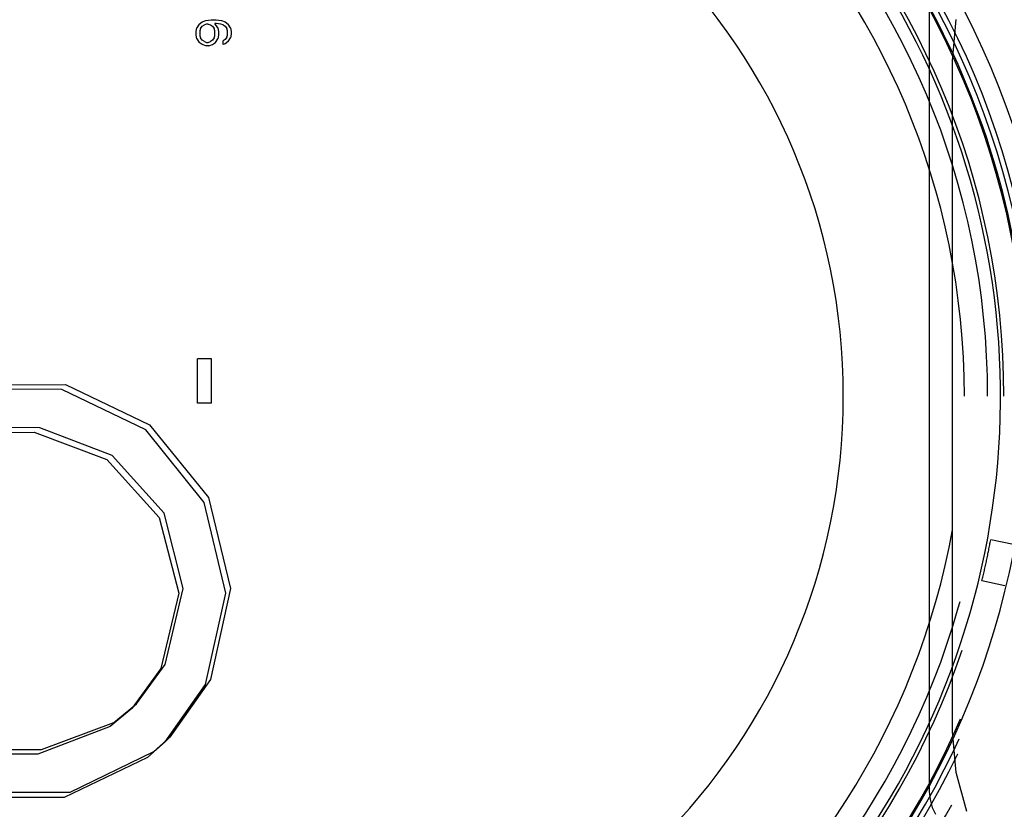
# Model space of a CAD drawing. Extents: x -156717 to 425753, y -51191 to 363295.
# Tile 219 of 256: x 135423 to 135564, y 109299 to 109412. Entities that reach past the tile are written whole.
import ezdxf

# ---------------------------------------------------------------- set-up
doc = ezdxf.new("R2010")
doc.units = 0
doc.header["$LTSCALE"] = 50
doc.linetypes.add('HIDDEN', pattern=[9.525, 6.35, -3.175])
doc.layers.add('DEFAULT_2', color=8, linetype='HIDDEN')

msp = doc.modelspace()

# ---------------------------------------------------------------- linework, layer by layer
at = {"layer": 'DEFAULT_2', "color": 8, "linetype": 'HIDDEN'}
for p, q in [((135552.92488, 109414.66569), (135552.92488, 109301.76551)), ((135448.69395, 109411.34834), (135449.11954, 109411.66089)), ((135449.11954, 109411.66089), (135449.65154, 109411.86925)), ((135449.65154, 109411.86925), (135450.39633, 109411.97344)), ((135450.39633, 109411.97344), (135451.14111, 109411.97344)), ((135451.14111, 109411.97344), (135451.8859, 109411.86925)), ((135451.8859, 109411.86925), (135452.4179, 109411.66089)), ((135452.4179, 109411.66089), (135452.84349, 109411.34834)), ((135556.25658, 109406.10047), (135556.77556, 109411.98836)), ((135448.26836, 109410.30653), (135448.37475, 109410.82744)), ((135448.26836, 109409.78562), (135448.26836, 109410.30653)), ((135448.69395, 109411.34834), (135448.37475, 109410.82744)), ((135448.90675, 109410.72325), (135448.80035, 109410.41071)), ((135448.80035, 109410.41071), (135448.80035, 109409.68144)), ((135448.90675, 109410.72325), (135449.11954, 109411.0358)), ((135449.11954, 109411.0358), (135449.43874, 109411.24416)), ((135449.75793, 109411.34834), (135449.43874, 109411.24416)), ((135449.97073, 109411.34834), (135449.75793, 109411.34834)), ((135449.97073, 109411.34834), (135450.28993, 109411.24416)), ((135450.28993, 109411.24416), (135450.60912, 109411.0358)), ((135450.60912, 109411.0358), (135450.82192, 109410.72325)), ((135450.92832, 109410.41071), (135450.82192, 109410.72325)), ((135451.35391, 109410.82744), (135450.92832, 109411.45253)), ((135451.14111, 109411.45253), (135450.92832, 109411.45253)), ((135450.92832, 109409.68144), (135450.92832, 109410.41071)), ((135451.77951, 109411.34834), (135451.14111, 109411.45253)), ((135451.35391, 109410.82744), (135451.46031, 109410.30653)), ((135451.46031, 109410.30653), (135451.46031, 109409.78562)), ((135452.0987, 109411.24416), (135451.77951, 109411.34834)), ((135452.0987, 109411.24416), (135452.4179, 109411.0358)), ((135452.4179, 109411.0358), (135452.63069, 109410.72325)), ((135452.73709, 109410.41071), (135452.63069, 109410.72325)), ((135452.73709, 109409.78562), (135452.73709, 109410.41071)), ((135453.16269, 109410.82744), (135452.84349, 109411.34834)), ((135453.16269, 109410.82744), (135453.26908, 109410.30653)), ((135453.26908, 109410.30653), (135453.26908, 109409.8898)), ((135448.37475, 109409.26471), (135448.26836, 109409.78562)), ((135448.37475, 109409.26471), (135448.69395, 109408.7438)), ((135448.80035, 109409.68144), (135448.90675, 109409.36889)), ((135449.11954, 109409.05634), (135448.90675, 109409.36889)), ((135449.43874, 109408.84798), (135449.11954, 109409.05634)), ((135449.43874, 109408.84798), (135449.75793, 109408.7438)), ((135449.97073, 109408.7438), (135450.28993, 109408.84798)), ((135450.60912, 109409.05634), (135450.28993, 109408.84798)), ((135450.82192, 109409.36889), (135450.60912, 109409.05634)), ((135450.82192, 109409.36889), (135450.92832, 109409.68144)), ((135451.03472, 109408.7438), (135451.35391, 109409.26471)), ((135451.46031, 109409.78562), (135451.35391, 109409.26471)), ((135452.4179, 109409.16053), (135452.0987, 109408.95216)), ((135452.0987, 109408.43125), (135452.0987, 109408.95216)), ((135452.63069, 109409.47307), (135452.4179, 109409.16053)), ((135452.84349, 109408.84798), (135452.4179, 109408.53543)), ((135452.63069, 109409.47307), (135452.73709, 109409.78562)), ((135452.84349, 109408.84798), (135453.16269, 109409.36889)), ((135453.26908, 109409.8898), (135453.16269, 109409.36889)), ((135449.11954, 109408.43125), (135448.69395, 109408.7438)), ((135449.65154, 109408.22289), (135449.11954, 109408.43125)), ((135450.07713, 109408.22289), (135449.65154, 109408.22289)), ((135449.75793, 109408.7438), (135449.97073, 109408.7438)), ((135450.07713, 109408.22289), (135450.60912, 109408.43125)), ((135450.60912, 109408.43125), (135451.03472, 109408.7438)), ((135452.4179, 109408.53543), (135452.0987, 109408.43125)), ((135556.25658, 109310.33073), (135556.25658, 109406.10047)), ((135448.43838, 109360.38592), (135448.43838, 109363.54638)), ((135450.43867, 109363.54638), (135448.43838, 109363.54638)), ((135450.43867, 109360.38592), (135450.43867, 109363.54638)), ((135416.31295, 109359.83638), (135429.59568, 109359.86662)), ((135429.59568, 109359.86662), (135441.62327, 109354.13968)), ((135448.43838, 109357.22546), (135448.43838, 109360.38592)), ((135450.43867, 109357.22546), (135450.43867, 109360.38592)), ((135429.06854, 109359.17631), (135415.78526, 109359.20656)), ((135441.08392, 109353.38415), (135429.06854, 109359.17631)), ((135450.43867, 109357.22546), (135448.43838, 109357.22546)), ((135441.62327, 109354.13968), (135450.04083, 109343.76275)), ((135419.56531, 109353.04219), (135425.11956, 109353.05988)), ((135425.9262, 109353.70225), (135420.37164, 109353.71995)), ((135425.11956, 109353.05988), (135435.50231, 109349.18777)), ((135436.28969, 109349.76085), (135425.9262, 109353.70225)), ((135449.41452, 109343.03415), (135441.08392, 109353.38415)), ((135443.67513, 109341.50099), (135436.28969, 109349.76085)), ((135435.50231, 109349.18777), (135442.98264, 109340.90136)), ((135452.49129, 109330.06865), (135449.41452, 109343.03415)), ((135450.04083, 109343.76275), (135453.15135, 109330.72871)), ((135446.43071, 109330.72871), (135443.67513, 109341.50099)), ((135442.98264, 109340.90136), (135445.77065, 109330.06865)), ((135564.95374, 109337.01229), (135561.69984, 109337.70393)), ((135563.70609, 109331.14255), (135560.45218, 109331.83419)), ((135445.77065, 109330.06865), (135443.2083, 109319.29637)), ((135443.83701, 109319.896), (135446.43071, 109330.72871)), ((135449.61457, 109317.03461), (135452.49129, 109330.06865)), ((135453.15135, 109330.72871), (135450.30715, 109317.76321)), ((135443.2083, 109319.29637), (135439.06644, 109313.628)), ((135439.72551, 109314.28702), (135443.83701, 109319.896)), ((135450.30715, 109317.76321), (135444.498, 109309.51211)), ((135443.83596, 109308.85056), (135449.61457, 109317.03461)), ((135439.06644, 109313.628), (135435.97101, 109311.0365)), ((135436.50532, 109311.60958), (135439.72551, 109314.28702)), ((135439.72446, 109314.28608), (135439.0644, 109313.62602)), ((135435.97101, 109311.0365), (135425.67822, 109307.0951)), ((135426.19202, 109307.73747), (135436.50532, 109311.60958)), ((135444.498, 109309.51211), (135442.16219, 109307.41321)), ((135443.83806, 109308.85235), (135444.49813, 109309.51241)), ((135556.775, 109304.44596), (135556.25658, 109310.33073)), ((135420.63746, 109307.75517), (135426.19202, 109307.73747)), ((135441.38313, 109306.65767), (135443.83596, 109308.85056)), ((135425.67822, 109307.0951), (135420.12397, 109307.07741)), ((135429.45827, 109300.93073), (135441.38313, 109306.65767)), ((135442.16219, 109307.41321), (135430.25071, 109301.62104)), ((135558.28696, 109298.89092), (135556.775, 109304.44596)), ((135416.175, 109300.96098), (135429.45827, 109300.93073)), ((135430.25071, 109301.62104), (135416.96798, 109301.5908)), ((135552.92488, 109301.76551), (135553.03245, 109300.58854)), ((135553.03245, 109300.58854), (135553.33492, 109299.47753)), ((135553.33492, 109299.47753), (135553.80239, 109298.49535))]:
    msp.add_line(p, q, dxfattribs=at)
for radius, start, end in [(120.44256, 0, 180), (120.44256, 0, 180), (117.86718, 0, 180), (117.11707, 0, 180), (117.11707, 0, 180), (116.13693, 0, 180), (112.81144, 0, 180), (110.49111, 0, 180), (110.49111, 0, 180), (107.16562, 0, 180), (107.16562, 0, 180), (116.33446, 0, 51.2009843), (89.8881, 0, 180), (112.33474, 128.7987166, 270.0017657), (112.33474, 270.0000139, 51.2012836), (120.44256, 180, 0), (120.44256, 180, 0), (117.86718, 180, 0), (117.11707, 180, 0), (117.11707, 180, 0), (116.33446, 180, 270.0017752), (116.13693, 180, 0), (112.81144, 180, 0), (110.49111, 180, 0), (110.49111, 180, 0), (107.16562, 180, 0), (107.16562, 180, 0), (89.8881, 180, 0), (116.33446, 273.6000064, 0), (112.81144, 348, 349.5240711), (112.81144, 346.4759289, 348)]:
    msp.add_arc((135450.76872, 109358.2156), radius, start, end, dxfattribs=at)

doc.saveas('drawing.dxf')
